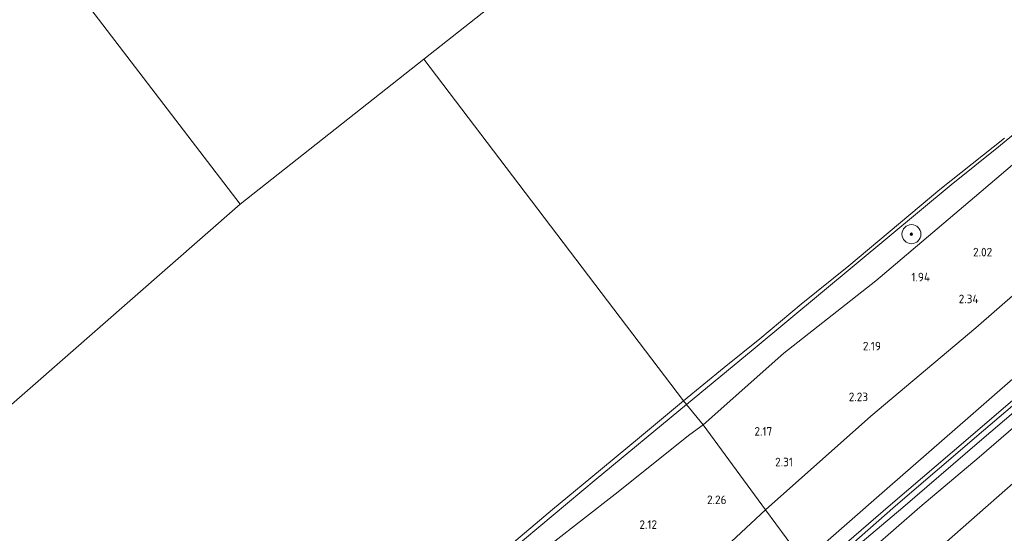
# Model space of a CAD drawing. Extents: x 130905 to 137824, y 412333 to 417928.
# Tile 169 of 256: x 134039 to 134246, y 414988 to 415096. Entities that reach past the tile are written whole.
import ezdxf
from ezdxf.enums import TextEntityAlignment as Align
from ezdxf.lldxf.tags import DXFTag

# ---------------------------------------------------------------- set-up
doc = ezdxf.new("R2010")
doc.units = 0
for name, color, linetype, lineweight in [('B-ME-GR-BOOM-S', 90, 'Continuous', 25), ('B-ME-GR-GRAS-GV', 60, 'Continuous', 13), ('B-ME-GW-TALUD_KRUIN-G', 90, 'Continuous', 18), ('B-ME-GW-TALUD_TEEN-G', 90, 'Continuous', 18), ('B-ME-OB-BEKLEDING_STEEN-GV', 30, 'Continuous', 18), ('B-ME-OB-OEVERVOORZIENING-G', 7, 'Continuous', 18), ('B-ME-OG-WATER_RIVIER-GV', 130, 'Continuous', 18), ('B-ME-VH-VERHARDING_ASFALT-GV', 252, 'Continuous', 18), ('B-ME-WH-WINTERBED-G', 150, 'WH-WINTERBED', 18), ('X-XX-AL-HOOGTELABEL-S', 7, 'Continuous', 25)]:
    doc.layers.add(name, color=color, linetype=linetype, lineweight=lineweight)
doc.styles.add('NLCS-ISO-ANNOTATIVE-T18', font='NLCS-ISO.ttf', dxfattribs={"height": 1.8})
doc.styles.get("Standard").update_dxf_attribs({"font": 'arial.ttf'})
tags = doc.linetypes.add('WH-WINTERBED', pattern='A,6,-3.5,["WB",Standard,S=1.8,R=0,X=-1.5,Y=-0.9],-3.5,6,-3.5,6,-3.5,6,-3.5,6,-3.5', length=51).pattern_tags.tags
tags[6] = DXFTag(74, 10)

# ---------------------------------------------------------------- blocks, each defined once
blk = doc.blocks.new('SAL-HOOGTELABEL-SO')
at = {"color": 0, "linetype": 'ByBlock', "lineweight": -2, "style": 'NLCS-ISO-ANNOTATIVE-T18'}
blk.add_attdef('HOOGTE', text='', height=1.8, dxfattribs=at).set_placement((2.79, 0), align=Align.RIGHT)
blk = doc.blocks.new('SGR-BOOM_01-SO')
at = {"linetype": 'ByBlock', "lineweight": 18}
h = blk.add_hatch(color=0, dxfattribs=at)
h.dxf.hatch_style = 1
edge = h.paths.add_edge_path()
edge.add_arc((0, 0), 0.25, 0, 360)
at = {"color": 0, "linetype": 'ByBlock', "lineweight": 18}
for radius in [2, 0.25]:
    blk.add_circle((0, 0), radius, dxfattribs=at)

msp = doc.modelspace()

# ---------------------------------------------------------------- linework, layer by layer
at = {"layer": 'B-ME-GR-GRAS-GV'}
for points in [[(134260.151, 415075.89, 1.803), (134239.446, 415058.331, 1.781), (134218.741, 415040.772, 1.759), (134199.357, 415025.53, 1.759), (134182.441, 415010.47, 1.628), (134178.943, 415014.752, 1.113), (134192.919, 415026.334, 1.1), (134214.582, 415044.358, 1.1), (134234.563, 415060.906, 1.063), (134244.503, 415068.941, 1.063), (134260.845, 415082.342, 1.113)], [(134261.238, 415049.634, 2.608), (134239.761, 415030.892, 2.554), (134217.655, 415012.344, 2.506), (134195.505, 414992.638, 2.553), (134182.441, 415010.47, 1.628), (134199.357, 415025.53, 1.759), (134218.741, 415040.772, 1.759), (134239.446, 415058.331, 1.781), (134260.151, 415075.89, 1.803)], [(134264.834, 415035.286, 6.182), (134238.644, 415012.404, 6.232), (134221.122, 414997.091, 6.19), (134203.601, 414981.778, 6.148), (134199.883, 414986.719, 4.305), (134195.505, 414992.638, 2.553), (134217.655, 415012.344, 2.506), (134239.761, 415030.892, 2.554), (134261.238, 415049.634, 2.608)], [(134255.388, 415022.396, 6.255), (134238.115, 415007.611, 6.28), (134221.798, 414993.651, 6.393), (134205.355, 414979.486, 6.268), (134203.601, 414981.778, 6.148), (134221.122, 414997.091, 6.19), (134238.644, 415012.404, 6.232), (134264.834, 415035.286, 6.182)], [(134265.122, 415024.972, 6.171), (134240.436, 415003.667, 6.183), (134227.958, 414993.178, 6.183), (134208.051, 414975.817, 6.12), (134206.466, 414977.961, 6.318), (134224.399, 414993.135, 6.468), (134240.022, 415006.603, 6.368), (134257.238, 415021.273, 6.293)], [(134255.159, 415004.857, 2.56), (134231.227, 414983.857, 2.632), (134213.233, 414968.877, 2.693), (134208.051, 414975.817, 6.12), (134227.958, 414993.178, 6.183), (134240.436, 415003.667, 6.183), (134265.122, 415024.972, 6.171)], [(134150.572, 414985.523, 1.683), (134163.908, 414995.912, 1.673), (134179.623, 415008.461, 1.639), (134182.441, 415010.47, 1.628), (134195.505, 414992.638, 2.553), (134176.995, 414975.411, 2.575)], [(134259.405, 414968.941, 0.584), (134245.441, 414957.253, 0.599), (134230.935, 414945.17, 0.747), (134213.233, 414968.877, 2.693), (134231.227, 414983.857, 2.632), (134255.159, 415004.857, 2.56)]]:
    msp.add_polyline3d(points, dxfattribs=at)
for points in [[(134150.572, 414985.523, 1.683), (134144.466, 414980.546, 1.64), (134141.813, 414983.936, 1.14), (134159.947, 414999.074, 1.05), (134178.943, 415014.752, 1.113), (134182.441, 415010.47, 1.628), (134179.623, 415008.461, 1.639), (134163.908, 414995.912, 1.673)], [(134182.67, 414962.996, 6.141), (134170.232, 414951.608, 6.161), (134166.227, 414956.23, 4.472), (134161.714, 414961.434, 2.674), (134167.813, 414967.046, 2.622), (134176.995, 414975.411, 2.575), (134195.505, 414992.638, 2.553), (134199.883, 414986.719, 4.305), (134203.601, 414981.778, 6.148), (134198.742, 414977.664, 6.115)]]:
    msp.add_polyline3d(points, close=True, dxfattribs=at)
at = {"layer": 'B-ME-GW-TALUD_KRUIN-G'}
for points in [[(134470.283, 415241.535, 1.849), (134446.835, 415224.022, 1.791), (134427.722, 415208.089, 1.762), (134417.064, 415199.309, 1.81), (134405.441, 415191.555, 1.825), (134385.287, 415176.104, 1.837), (134361.814, 415156.858, 1.843), (134352.931, 415151.19, 1.766), (134342.896, 415143.526, 1.77), (134334.572, 415135.158, 1.722), (134328.612, 415130.449, 1.688), (134327.207, 415129.402, 1.657), (134323.583, 415126.641, 1.697), (134317.136, 415121.79, 1.678), (134310.005, 415116.378, 1.696), (134296.089, 415106.484, 1.752), (134279.827, 415092.933, 1.741), (134260.151, 415075.89, 1.803), (134239.446, 415058.331, 1.781), (134218.741, 415040.772, 1.759), (134199.357, 415025.53, 1.759), (134182.441, 415010.47, 1.628)], [(134329.213, 415122.693, 2.039), (134330.027, 415121.274, 2.302), (134331.676, 415118.64, 2.816), (134334.185, 415115.228, 3.47), (134339.211, 415108.388, 4.938), (134343.115, 415102.616, 6.186), (134342.721, 415101.684, 6.238), (134341.458, 415100.142, 6.198), (134333.191, 415093.056, 6.256), (134312.66, 415075.821, 6.299), (134284.983, 415052.577, 6.19), (134264.834, 415035.286, 6.182), (134238.644, 415012.404, 6.232), (134221.122, 414997.091, 6.19), (134203.601, 414981.778, 6.148)], [(134372.032, 415065.924, 1.086), (134371.255, 415067.295, 1.229), (134368.113, 415071.407, 1.768), (134363.336, 415077.39, 2.825), (134355.199, 415087.954, 4.638), (134350.382, 415092.688, 5.621), (134348.522, 415093.611, 5.932), (134346.17, 415093.571, 6.018), (134343.543, 415092.036, 6.175), (134338.266, 415087.573, 6.2), (134318.541, 415071.003, 6.185), (134299.39, 415054.316, 6.171), (134278.532, 415036.47, 6.168), (134265.122, 415024.972, 6.171), (134240.436, 415003.667, 6.183), (134227.958, 414993.178, 6.183), (134208.051, 414975.817, 6.12)], [(134150.572, 414985.523, 1.683), (134163.908, 414995.912, 1.673), (134179.623, 415008.461, 1.639), (134182.441, 415010.47, 1.628)]]:
    msp.add_polyline3d(points, dxfattribs=at)
at = {"layer": 'B-ME-GW-TALUD_TEEN-G'}
for points in [[(134195.505, 414992.638, 2.553), (134217.655, 415012.344, 2.506), (134239.761, 415030.892, 2.554), (134261.238, 415049.634, 2.608), (134289.183, 415074.499, 2.549), (134307.372, 415088.981, 2.494), (134316.739, 415096.515, 2.57), (134328.386, 415105.467, 2.67), (134332.617, 415108.798, 2.808), (134332.921, 415109.894, 2.82), (134332.746, 415111.261, 2.795), (134330.437, 415116.635, 2.42), (134329.213, 415122.693, 2.039)], [(134213.233, 414968.877, 2.693), (134231.227, 414983.857, 2.632), (134255.159, 415004.857, 2.56), (134285.376, 415030.909, 2.568), (134315.19, 415056.895, 2.613), (134339.997, 415078.242, 2.673), (134346.856, 415083.519, 2.624), (134349.521, 415084.502, 2.648), (134351.248, 415084.238, 2.655), (134353.351, 415082.839, 2.566), (134358.065, 415077.756, 2.034), (134364.753, 415071.615, 1.574), (134369.201, 415067.569, 1.174), (134372.032, 415065.924, 1.086)], [(134101.53, 414907.36, 2.6), (134124.438, 414928.054, 2.491), (134144.178, 414945.71, 2.526), (134154.082, 414954.38, 2.587), (134161.714, 414961.434, 2.674), (134167.813, 414967.046, 2.622), (134176.995, 414975.411, 2.575), (134195.505, 414992.638, 2.553)]]:
    msp.add_polyline3d(points, dxfattribs=at)
at = {"layer": 'B-ME-OB-BEKLEDING_STEEN-GV'}
msp.add_polyline3d([(134260.845, 415082.342, 1.113), (134244.503, 415068.941, 1.063), (134234.563, 415060.906, 1.063), (134214.582, 415044.358, 1.1), (134192.919, 415026.334, 1.1), (134178.943, 415014.752, 1.113), (134178.313, 415015.549, 1), (134186.808, 415022.541, 1), (134194.326, 415028.584, 1), (134203.048, 415035.863, 1), (134213.033, 415043.92, 1), (134232.206, 415059.919, 1), (134245.74, 415070.735, 1)], dxfattribs=at)
msp.add_polyline3d([(134159.947, 414999.074, 1.05), (134141.813, 414983.936, 1.14), (134141.221, 414984.674, 1), (134150.719, 414992.684, 1), (134158.772, 414999.367, 1), (134169.032, 415007.847, 1), (134178.313, 415015.549, 1), (134178.943, 415014.752, 1.113)], close=True, dxfattribs=at)
at = {"layer": 'B-ME-OB-OEVERVOORZIENING-G'}
for points in [[(134245.74, 415070.735, 1), (134232.206, 415059.919, 1), (134213.033, 415043.92, 1), (134203.048, 415035.863, 1), (134194.326, 415028.584, 1), (134186.808, 415022.541, 1), (134178.313, 415015.549, 1)], [(134178.313, 415015.549, 1), (134169.032, 415007.847, 1), (134158.772, 414999.367, 1), (134150.719, 414992.684, 1), (134141.221, 414984.674, 1), (134132.144, 414977.19, 1), (134120.975, 414967.738, 1), (134108.6, 414957.394, 1), (134100.263, 414950.425, 1), (134089.241, 414941.304, 1), (134079.8, 414933.294, 1), (134071.736, 414926.52, 1), (134059.976, 414916.599, 1), (134046.315, 414905.235, 1), (134038.091, 414898.495, 1)]]:
    msp.add_polyline3d(points, dxfattribs=at)
at = {"layer": 'B-ME-OG-WATER_RIVIER-GV'}
for points in [[(134406.594, 415310.331, 1), (134123.717, 415087.32, 1), (134085.062, 415056.846, 1), (134036.756, 415120.018, 1), (134050.196, 415131.533, 1), (134070.14, 415148.443, 1), (134091.306, 415166.511, 1), (134112.883, 415184.723, 1), (134129.243, 415198.34, 1), (134153.06, 415218.004, 1), (134174.595, 415235.487, 1), (134183.254, 415242.662, 1)], [(134245.74, 415070.735, 1), (134232.206, 415059.919, 1), (134213.033, 415043.92, 1), (134203.048, 415035.863, 1), (134194.326, 415028.584, 1), (134186.808, 415022.541, 1), (134178.313, 415015.549, 1), (134123.717, 415087.32, 1), (134406.594, 415310.331, 1)], [(133906.874, 415007.909, 1), (133920.403, 415019.535, 1), (133938.459, 415035.252, 1), (133951.836, 415046.606, 1), (133965.009, 415058.031, 1), (133977.11, 415068.399, 1), (133990.913, 415080.101, 1), (134003.57, 415091.248, 1), (134013.68, 415099.999, 1), (134026.542, 415111.132, 1), (134036.756, 415120.018, 1), (134085.062, 415056.846, 1), (133855.779, 414856.087, 1)], [(133855.779, 414856.087, 1), (134085.062, 415056.846, 1), (134123.717, 415087.32, 1), (134178.313, 415015.549, 1), (134169.032, 415007.847, 1), (134158.772, 414999.367, 1), (134150.719, 414992.684, 1), (134141.221, 414984.674, 1), (134132.144, 414977.19, 1), (134120.975, 414967.738, 1), (134108.6, 414957.394, 1), (134100.263, 414950.425, 1), (134089.241, 414941.304, 1), (134079.8, 414933.294, 1), (134071.736, 414926.52, 1), (134059.976, 414916.599, 1), (134046.315, 414905.235, 1), (134038.091, 414898.495, 1)]]:
    msp.add_polyline3d(points, dxfattribs=at)
at = {"layer": 'B-ME-VH-VERHARDING_ASFALT-GV'}
msp.add_polyline3d([(134257.238, 415021.273, 6.293), (134240.022, 415006.603, 6.368), (134224.399, 414993.135, 6.468), (134206.466, 414977.961, 6.318), (134205.944, 414978.64, 6.212), (134205.355, 414979.486, 6.268), (134221.798, 414993.651, 6.393), (134238.115, 415007.611, 6.28), (134255.388, 415022.396, 6.255)], dxfattribs=at)
at = {"layer": 'B-ME-WH-WINTERBED-G'}
msp.add_polyline3d([(134494.232, 415215.737, 6.222), (134463.818, 415192.658, 6.229), (134441.711, 415175.75, 6.115), (134416.201, 415155.824, 6.115), (134393.799, 415138.069, 6.196), (134370.34, 415119.177, 6.225), (134348.628, 415101.169, 6.28), (134327.739, 415083.152, 6.315), (134303.196, 415062.353, 6.304), (134278.438, 415040.997, 6.208), (134260.654, 415025.683, 6.175), (134241.367, 415009.287, 6.237), (134222.829, 414993.451, 6.307), (134205.944, 414978.64, 6.212)], dxfattribs=at)

# ---------------------------------------------------------------- block references
at = {"layer": 'B-ME-GR-BOOM-S'}
msp.add_blockref('SGR-BOOM_01-SO', (134226.203, 415050.556, 1.388), dxfattribs=at)
at = {"layer": 'X-XX-AL-HOOGTELABEL-S'}
for p, values in [((134240.395, 415045.89, 2.024), {'HOOGTE': '2.02'}), ((134227.327, 415040.646, 1.939), {'HOOGTE': '1.94'}), ((134237.523, 415036.048, 2.339), {'HOOGTE': '2.34'}), ((134217.004, 415026.139, 2.186), {'HOOGTE': '2.19'}), ((134214.293, 415015.464, 2.226), {'HOOGTE': '2.23'}), ((134194.144, 415008.225, 2.174), {'HOOGTE': '2.17'}), ((134198.506, 415001.778, 2.309), {'HOOGTE': '2.31'}), ((134184.532, 414993.844, 2.264), {'HOOGTE': '2.26'}), ((134169.931, 414988.631, 2.124), {'HOOGTE': '2.12'})]:
    msp.add_blockref('SAL-HOOGTELABEL-SO', p, dxfattribs=at).add_auto_attribs(values)

doc.saveas('drawing.dxf')
